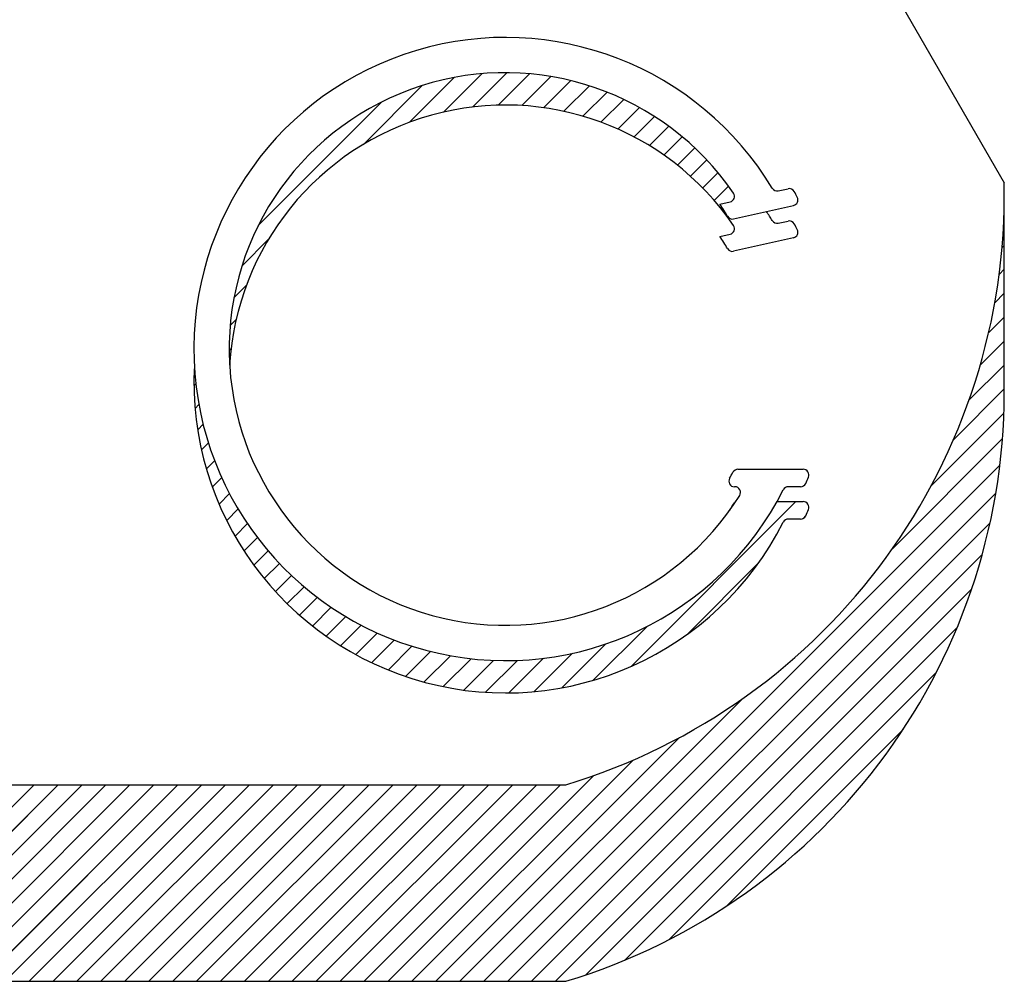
# Model space of a CAD drawing. Header units: inches. Extents: x 3 to 289, y 4 to 291.
# Tile 130 of 256: x 107.972 to 108.288, y 93.931 to 94.239. Entities that reach past the tile are written whole.
import ezdxf

# ---------------------------------------------------------------- set-up
doc = ezdxf.new("R2010")
doc.units = ezdxf.units.IN
doc.header["$LTSCALE"] = 0.5
doc.header["$MEASUREMENT"] = 0
doc.layers.add('PLOTVIEW1', color=7, linetype='Continuous')

msp = doc.modelspace()

# ---------------------------------------------------------------- linework, layer by layer
at = {"layer": 'PLOTVIEW1', "color": 56, "linetype": 'Continuous'}
for p, q in [((108.1266146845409, 94.46735173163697, 0.01968503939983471), (108.2883990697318, 94.18668907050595, 0.0196850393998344)), ((108.2159200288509, 94.18415452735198, 0.01968503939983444), (108.2190341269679, 94.18486015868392, 0.01968503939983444)), ((108.2883990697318, 94.12362699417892, 0.01968503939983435), (108.2883990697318, 94.18668907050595, 0.0196850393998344)), ((108.1971476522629, 94.17990084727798, 0.01968503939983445), (108.2004367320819, 94.18064612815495, 0.01968503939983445)), ((108.2015866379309, 94.17515416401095, 0.01968503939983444), (108.2208039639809, 94.17950866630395, 0.01968503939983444)), ((108.2159200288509, 94.17377927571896, 0.01968503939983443), (108.2190341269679, 94.17448490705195, 0.01968503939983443)), ((108.1971476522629, 94.16952559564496, 0.01968503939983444), (108.2004367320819, 94.17027087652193, 0.01968503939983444)), ((108.2208039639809, 94.16913341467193, 0.01968503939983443), (108.2015866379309, 94.1647789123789, 0.01968503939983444)), ((108.2029545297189, 94.09483630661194, 0.01968503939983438), (108.2239134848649, 94.09483630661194, 0.01968503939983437)), ((108.2019903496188, 94.08922600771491, 0.01968503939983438), (108.2018419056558, 94.08922600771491, 0.01968503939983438)), ((108.2230474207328, 94.08922600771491, 0.01968503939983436), (108.2191166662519, 94.08922600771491, 0.01968503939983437)), ((108.2154874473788, 94.08446105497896, 0.01968503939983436), (108.2239134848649, 94.08446105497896, 0.01968503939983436)), ((108.2230474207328, 94.07885075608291, 0.01968503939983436), (108.2191166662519, 94.07885075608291, 0.01968503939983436)), ((107.7889063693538, 93.99363104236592, 0.01968503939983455), (108.1476958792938, 93.99363104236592, 0.01968503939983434)), ((107.7889063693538, 93.9305689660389, 0.0196850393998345), (108.1476958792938, 93.9305689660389, 0.01968503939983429))]:
    msp.add_line(p, q, dxfattribs=at)
at = {"layer": 'PLOTVIEW1', "color": 156, "linetype": 'Continuous'}
for p, q in [((108.0975295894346, 94.20615784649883, 0.01968503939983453), (108.1118935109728, 94.22052176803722, 0.01968503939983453)), ((108.0975295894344, 94.20615784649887, 0.01968503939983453), (108.1118935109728, 94.22052176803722, 0.01968503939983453)), ((108.0975295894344, 94.20615784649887, 0.01968503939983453), (108.1118935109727, 94.22052176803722, 0.01968503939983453)), ((108.0975295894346, 94.20615784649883, 0.01968503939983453), (108.1118935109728, 94.22052176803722, 0.01968503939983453)), ((108.1084825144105, 94.20943255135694, 0.01968503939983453), (108.1207891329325, 94.22173916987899, 0.01968503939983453)), ((108.1084825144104, 94.20943255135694, 0.01968503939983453), (108.1207891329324, 94.22173916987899, 0.01968503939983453)), ((108.1084825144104, 94.20943255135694, 0.01968503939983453), (108.1207891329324, 94.22173916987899, 0.01968503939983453)), ((108.1084825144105, 94.20943255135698, 0.01968503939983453), (108.1207891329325, 94.22173916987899, 0.01968503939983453)), ((108.1177832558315, 94.21105507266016, 0.01968503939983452), (108.128788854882, 94.22206067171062, 0.01968503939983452)), ((108.1177832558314, 94.21105507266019, 0.01968503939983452), (108.1287888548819, 94.22206067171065, 0.01968503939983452)), ((108.1177832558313, 94.21105507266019, 0.01968503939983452), (108.1287888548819, 94.22206067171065, 0.01968503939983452)), ((108.1177832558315, 94.21105507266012, 0.01968503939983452), (108.128788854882, 94.22206067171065, 0.01968503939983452)), ((108.1260635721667, 94.21165716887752, 0.01968503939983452), (108.1361260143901, 94.22171961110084, 0.01968503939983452)), ((108.1260635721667, 94.21165716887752, 0.01968503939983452), (108.13612601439, 94.22171961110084, 0.01968503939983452)), ((108.1260635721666, 94.21165716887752, 0.01968503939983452), (108.1361260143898, 94.22171961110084, 0.01968503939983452)), ((108.1260635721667, 94.21165716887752, 0.01968503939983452), (108.1361260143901, 94.22171961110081, 0.01968503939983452)), ((108.133614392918, 94.2115297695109, 0.01968503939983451), (108.1429370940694, 94.22085247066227, 0.01968503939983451)), ((108.1336143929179, 94.2115297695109, 0.01968503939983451), (108.1429370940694, 94.22085247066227, 0.01968503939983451)), ((108.1336143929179, 94.2115297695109, 0.01968503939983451), (108.1429370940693, 94.22085247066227, 0.01968503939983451)), ((108.133614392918, 94.2115297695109, 0.01968503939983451), (108.1429370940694, 94.22085247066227, 0.01968503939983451)), ((108.1405983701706, 94.21083552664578, 0.01968503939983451), (108.1493097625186, 94.21954691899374, 0.01968503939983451)), ((108.1405983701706, 94.21083552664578, 0.01968503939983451), (108.1493097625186, 94.21954691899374, 0.01968503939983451)), ((108.1405983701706, 94.21083552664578, 0.01968503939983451), (108.1493097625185, 94.21954691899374, 0.01968503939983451)), ((108.1405983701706, 94.21083552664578, 0.01968503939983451), (108.1493097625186, 94.21954691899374, 0.01968503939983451)), ((108.0827615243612, 94.19906800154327, 0.01968503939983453), (108.1016356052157, 94.21794208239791, 0.01968503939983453)), ((108.082761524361, 94.19906800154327, 0.01968503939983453), (108.1016356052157, 94.21794208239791, 0.01968503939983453)), ((108.082761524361, 94.19906800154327, 0.01968503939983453), (108.1016356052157, 94.21794208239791, 0.01968503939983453)), ((108.0827615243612, 94.19906800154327, 0.01968503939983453), (108.1016356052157, 94.21794208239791, 0.01968503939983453)), ((108.1471170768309, 94.20967601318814, 0.0196850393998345), (108.155303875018, 94.21786281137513, 0.01968503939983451)), ((108.1471170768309, 94.20967601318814, 0.0196850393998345), (108.1553038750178, 94.21786281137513, 0.01968503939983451)), ((108.1471170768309, 94.20967601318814, 0.0196850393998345), (108.1553038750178, 94.21786281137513, 0.01968503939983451)), ((108.1471170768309, 94.20967601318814, 0.0196850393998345), (108.155303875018, 94.21786281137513, 0.01968503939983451)), ((108.0490446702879, 94.17302936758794, 0.01968503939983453), (108.0887348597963, 94.21271955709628, 0.01968503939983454)), ((108.0490446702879, 94.17302936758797, 0.01968503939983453), (108.0887348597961, 94.21271955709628, 0.01968503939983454)), ((108.0490446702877, 94.17302936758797, 0.01968503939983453), (108.0887348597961, 94.21271955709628, 0.01968503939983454)), ((108.0490446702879, 94.17302936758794, 0.01968503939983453), (108.0887348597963, 94.21271955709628, 0.01968503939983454)), ((108.153238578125, 94.20811929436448, 0.0196850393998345), (108.1609619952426, 94.21584271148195, 0.0196850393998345)), ((108.153238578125, 94.20811929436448, 0.0196850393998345), (108.1609619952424, 94.21584271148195, 0.0196850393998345)), ((108.153238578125, 94.20811929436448, 0.0196850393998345), (108.1609619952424, 94.21584271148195, 0.0196850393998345)), ((108.153238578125, 94.20811929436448, 0.0196850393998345), (108.1609619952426, 94.21584271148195, 0.0196850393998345)), ((108.1590106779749, 94.20621317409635, 0.01968503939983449), (108.16631518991, 94.21351768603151, 0.01968503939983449)), ((108.1590106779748, 94.20621317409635, 0.01968503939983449), (108.1663151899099, 94.21351768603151, 0.01968503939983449)), ((108.1590106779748, 94.20621317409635, 0.01968503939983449), (108.1663151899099, 94.21351768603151, 0.01968503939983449)), ((108.1590106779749, 94.20621317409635, 0.01968503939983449), (108.16631518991, 94.21351768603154, 0.01968503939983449)), ((108.164468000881, 94.20399227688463, 0.01968503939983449), (108.1713864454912, 94.21091072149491, 0.01968503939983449)), ((108.164468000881, 94.20399227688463, 0.01968503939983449), (108.1713864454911, 94.21091072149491, 0.01968503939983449)), ((108.1644680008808, 94.20399227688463, 0.01968503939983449), (108.171386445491, 94.21091072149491, 0.01968503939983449)), ((108.164468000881, 94.20399227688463, 0.01968503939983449), (108.1713864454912, 94.21091072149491, 0.01968503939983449)), ((108.1696360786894, 94.20148213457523, 0.01968503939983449), (108.1761927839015, 94.20803883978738, 0.01968503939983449)), ((108.1696360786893, 94.20148213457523, 0.01968503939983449), (108.1761927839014, 94.20803883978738, 0.01968503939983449)), ((108.1696360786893, 94.20148213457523, 0.01968503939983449), (108.1761927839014, 94.20803883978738, 0.01968503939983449)), ((108.1696360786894, 94.20148213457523, 0.01968503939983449), (108.1761927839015, 94.20803883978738, 0.01968503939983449)), ((108.1745338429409, 94.1987016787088, 0.01968503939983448), (108.1807466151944, 94.20491445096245, 0.01968503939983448)), ((108.1745338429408, 94.1987016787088, 0.01968503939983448), (108.1807466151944, 94.20491445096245, 0.01968503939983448)), ((108.1745338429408, 94.1987016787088, 0.01968503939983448), (108.1807466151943, 94.20491445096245, 0.01968503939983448)), ((108.1745338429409, 94.19870167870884, 0.01968503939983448), (108.1807466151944, 94.20491445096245, 0.01968503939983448)), ((108.1791752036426, 94.19566481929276, 0.01968503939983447), (108.1850566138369, 94.20154622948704, 0.01968503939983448)), ((108.1791752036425, 94.19566481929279, 0.01968503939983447), (108.1850566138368, 94.20154622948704, 0.01968503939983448)), ((108.1791752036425, 94.19566481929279, 0.01968503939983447), (108.1850566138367, 94.20154622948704, 0.01968503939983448)), ((108.1791752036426, 94.19566481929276, 0.01968503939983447), (108.1850566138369, 94.20154622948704, 0.01968503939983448)), ((108.183570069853, 94.19238146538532, 0.01968503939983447), (108.1891282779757, 94.1979396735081, 0.01968503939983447)), ((108.183570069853, 94.19238146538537, 0.01968503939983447), (108.1891282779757, 94.19793967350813, 0.01968503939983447)), ((108.1835700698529, 94.19238146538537, 0.01968503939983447), (108.1891282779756, 94.19793967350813, 0.01968503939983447)), ((108.183570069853, 94.19238146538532, 0.01968503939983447), (108.1891282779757, 94.1979396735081, 0.01968503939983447)), ((108.1877250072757, 94.18885818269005, 0.01968503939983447), (108.1929642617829, 94.19409743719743, 0.01968503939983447)), ((108.1877250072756, 94.18885818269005, 0.01968503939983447), (108.1929642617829, 94.19409743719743, 0.01968503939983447)), ((108.1877250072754, 94.18885818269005, 0.01968503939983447), (108.1929642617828, 94.19409743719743, 0.01968503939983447)), ((108.1877250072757, 94.18885818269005, 0.01968503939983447), (108.1929642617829, 94.19409743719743, 0.01968503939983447)), ((108.1916436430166, 94.18509859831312, 0.01968503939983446), (108.1965645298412, 94.19001948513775, 0.01968503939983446)), ((108.1916436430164, 94.18509859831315, 0.01968503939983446), (108.1965645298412, 94.19001948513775, 0.01968503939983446)), ((108.1916436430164, 94.18509859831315, 0.01968503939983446), (108.1965645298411, 94.19001948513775, 0.01968503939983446)), ((108.1916436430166, 94.18509859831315, 0.01968503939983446), (108.1965645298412, 94.19001948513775, 0.01968503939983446)), ((108.1953268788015, 94.18110361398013, 0.01968503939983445), (108.1999263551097, 94.1857030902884, 0.01968503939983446)), ((108.1953268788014, 94.18110361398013, 0.01968503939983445), (108.1999263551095, 94.1857030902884, 0.01968503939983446)), ((108.1953268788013, 94.18110361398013, 0.01968503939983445), (108.1999263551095, 94.1857030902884, 0.01968503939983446)), ((108.1953268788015, 94.18110361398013, 0.01968503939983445), (108.1999263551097, 94.1857030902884, 0.01968503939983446)), ((108.2882346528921, 94.17419452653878, 0.01968503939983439), (108.2883990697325, 94.17435894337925, 0.01968503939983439)), ((108.288234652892, 94.17419452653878, 0.01968503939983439), (108.2883990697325, 94.17435894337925, 0.01968503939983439)), ((108.288234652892, 94.17419452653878, 0.01968503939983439), (108.2883990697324, 94.17435894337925, 0.01968503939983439)), ((108.2882346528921, 94.17419452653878, 0.01968503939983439), (108.2883990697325, 94.17435894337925, 0.01968503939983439)), ((108.0438221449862, 94.16012862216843, 0.01968503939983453), (108.0523209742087, 94.16862745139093, 0.01968503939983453)), ((108.0438221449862, 94.16012862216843, 0.01968503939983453), (108.0523209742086, 94.16862745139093, 0.01968503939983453)), ((108.0438221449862, 94.16012862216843, 0.01968503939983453), (108.0523209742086, 94.16862745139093, 0.01968503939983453)), ((108.0438221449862, 94.16012862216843, 0.01968503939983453), (108.0523209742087, 94.16862745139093, 0.01968503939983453)), ((108.2876951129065, 94.16597676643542, 0.01968503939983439), (108.2883990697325, 94.16668072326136, 0.01968503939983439)), ((108.2876951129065, 94.16597676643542, 0.01968503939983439), (108.2883990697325, 94.16668072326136, 0.01968503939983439)), ((108.2876951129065, 94.16597676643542, 0.01968503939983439), (108.2883990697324, 94.16668072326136, 0.01968503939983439)), ((108.2876951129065, 94.16597676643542, 0.01968503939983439), (108.2883990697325, 94.16668072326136, 0.01968503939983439)), ((108.2867586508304, 94.15736208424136, 0.01968503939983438), (108.2883990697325, 94.15900250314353, 0.01968503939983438)), ((108.2867586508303, 94.15736208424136, 0.01968503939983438), (108.2883990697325, 94.15900250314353, 0.01968503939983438)), ((108.2867586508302, 94.15736208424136, 0.01968503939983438), (108.2883990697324, 94.15900250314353, 0.01968503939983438)), ((108.2867586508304, 94.1573620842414, 0.01968503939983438), (108.2883990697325, 94.15900250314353, 0.01968503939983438)), ((108.041242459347, 94.14987071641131, 0.01968503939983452), (108.0452311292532, 94.15385938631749, 0.01968503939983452)), ((108.041242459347, 94.14987071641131, 0.01968503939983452), (108.0452311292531, 94.15385938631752, 0.01968503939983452)), ((108.0412424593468, 94.14987071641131, 0.01968503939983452), (108.0452311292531, 94.15385938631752, 0.01968503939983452)), ((108.041242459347, 94.14987071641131, 0.01968503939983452), (108.0452311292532, 94.15385938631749, 0.01968503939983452)), ((108.2853542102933, 94.14827942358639, 0.01968503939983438), (108.2883990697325, 94.15132428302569, 0.01968503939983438)), ((108.2853542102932, 94.14827942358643, 0.01968503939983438), (108.2883990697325, 94.15132428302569, 0.01968503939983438)), ((108.2853542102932, 94.14827942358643, 0.01968503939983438), (108.2883990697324, 94.15132428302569, 0.01968503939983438)), ((108.2853542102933, 94.14827942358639, 0.01968503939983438), (108.2883990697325, 94.15132428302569, 0.01968503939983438)), ((108.283382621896, 94.13862961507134, 0.01968503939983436), (108.2883990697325, 94.14364606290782, 0.01968503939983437)), ((108.283382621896, 94.13862961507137, 0.01968503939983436), (108.2883990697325, 94.14364606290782, 0.01968503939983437)), ((108.283382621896, 94.13862961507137, 0.01968503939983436), (108.2883990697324, 94.14364606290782, 0.01968503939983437)), ((108.283382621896, 94.13862961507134, 0.01968503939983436), (108.2883990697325, 94.14364606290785, 0.01968503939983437)), ((108.0400250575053, 94.14097509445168, 0.01968503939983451), (108.0419564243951, 94.14290646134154, 0.01968503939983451)), ((108.0400250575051, 94.14097509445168, 0.01968503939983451), (108.041956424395, 94.14290646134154, 0.01968503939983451)), ((108.0400250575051, 94.14097509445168, 0.01968503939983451), (108.0419564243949, 94.14290646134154, 0.01968503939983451)), ((108.0400250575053, 94.14097509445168, 0.01968503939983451), (108.0419564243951, 94.14290646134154, 0.01968503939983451)), ((108.2806979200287, 94.1282666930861, 0.01968503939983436), (108.2883990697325, 94.13596784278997, 0.01968503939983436)), ((108.2806979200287, 94.1282666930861, 0.01968503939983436), (108.2883990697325, 94.13596784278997, 0.01968503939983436)), ((108.2806979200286, 94.1282666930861, 0.01968503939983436), (108.2883990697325, 94.13596784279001, 0.01968503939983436)), ((108.2806979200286, 94.1282666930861, 0.01968503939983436), (108.2883990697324, 94.13596784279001, 0.01968503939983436)), ((108.0397035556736, 94.13297537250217, 0.01968503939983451), (108.0403339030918, 94.13360571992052, 0.01968503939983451)), ((108.0397035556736, 94.13297537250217, 0.01968503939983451), (108.0403339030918, 94.1336057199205, 0.01968503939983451)), ((108.0397035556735, 94.13297537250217, 0.01968503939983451), (108.0403339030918, 94.13360571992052, 0.01968503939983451)), ((108.0397035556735, 94.13297537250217, 0.01968503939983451), (108.0403339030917, 94.13360571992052, 0.01968503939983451)), ((108.2770686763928, 94.11695922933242, 0.01968503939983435), (108.2883990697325, 94.12828962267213, 0.01968503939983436)), ((108.2770686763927, 94.11695922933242, 0.01968503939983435), (108.2883990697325, 94.12828962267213, 0.01968503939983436)), ((108.2770686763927, 94.11695922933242, 0.01968503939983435), (108.2883990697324, 94.12828962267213, 0.01968503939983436)), ((108.2770686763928, 94.11695922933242, 0.01968503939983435), (108.2883990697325, 94.1282896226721, 0.01968503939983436)), ((108.02840076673, 94.12167258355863, 0.01968503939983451), (108.0290134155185, 94.12228523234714, 0.01968503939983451)), ((108.0284007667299, 94.12167258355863, 0.01968503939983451), (108.0290134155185, 94.12228523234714, 0.01968503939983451)), ((108.0284007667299, 94.12167258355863, 0.01968503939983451), (108.0290134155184, 94.12228523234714, 0.01968503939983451)), ((108.02840076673, 94.12167258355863, 0.01968503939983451), (108.0290134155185, 94.12228523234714, 0.01968503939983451)), ((108.2720845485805, 94.1042968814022, 0.01968503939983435), (108.2884315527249, 94.12064388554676, 0.01968503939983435)), ((108.2720845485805, 94.1042968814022, 0.01968503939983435), (108.2884315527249, 94.12064388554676, 0.01968503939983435)), ((108.2720845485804, 94.1042968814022, 0.01968503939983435), (108.2884315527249, 94.12064388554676, 0.01968503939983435)), ((108.2720845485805, 94.1042968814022, 0.01968503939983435), (108.2884315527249, 94.12064388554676, 0.01968503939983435)), ((108.0287690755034, 94.11436267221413, 0.0196850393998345), (108.0299946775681, 94.11558827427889, 0.0196850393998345)), ((108.0287690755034, 94.11436267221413, 0.0196850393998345), (108.029994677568, 94.11558827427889, 0.0196850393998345)), ((108.0287690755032, 94.11436267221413, 0.0196850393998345), (108.029994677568, 94.11558827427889, 0.0196850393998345)), ((108.0287690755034, 94.11436267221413, 0.0196850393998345), (108.0299946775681, 94.11558827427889, 0.0196850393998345)), ((108.2648654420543, 94.08939955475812, 0.01968503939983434), (108.2883036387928, 94.11283775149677, 0.01968503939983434)), ((108.2648654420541, 94.08939955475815, 0.01968503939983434), (108.2883036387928, 94.1128377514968, 0.01968503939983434)), ((108.264865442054, 94.08939955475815, 0.01968503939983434), (108.2883036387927, 94.1128377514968, 0.01968503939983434)), ((108.2648654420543, 94.08939955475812, 0.01968503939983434), (108.2883036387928, 94.11283775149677, 0.01968503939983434)), ((108.0296043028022, 94.10751967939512, 0.01968503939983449), (108.0313529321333, 94.10926830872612, 0.01968503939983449)), ((108.0296043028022, 94.10751967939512, 0.01968503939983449), (108.0313529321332, 94.10926830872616, 0.01968503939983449)), ((108.0296043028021, 94.10751967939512, 0.01968503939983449), (108.0313529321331, 94.10926830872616, 0.01968503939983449)), ((108.0296043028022, 94.10751967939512, 0.01968503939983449), (108.0313529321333, 94.10926830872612, 0.01968503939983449)), ((108.0308359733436, 94.10107312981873, 0.01968503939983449), (108.0330434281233, 94.10328058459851, 0.01968503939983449)), ((108.0308359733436, 94.10107312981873, 0.01968503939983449), (108.0330434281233, 94.10328058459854, 0.01968503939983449)), ((108.0308359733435, 94.10107312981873, 0.01968503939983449), (108.0330434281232, 94.10328058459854, 0.01968503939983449)), ((108.0308359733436, 94.10107312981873, 0.01968503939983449), (108.0330434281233, 94.10328058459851, 0.01968503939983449)), ((108.2525112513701, 94.06936714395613, 0.01968503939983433), (108.2878413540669, 94.1046972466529, 0.01968503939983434)), ((108.25251125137, 94.06936714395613, 0.01968503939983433), (108.2878413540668, 94.1046972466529, 0.01968503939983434)), ((108.2525112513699, 94.06936714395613, 0.01968503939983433), (108.2878413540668, 94.1046972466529, 0.01968503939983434)), ((108.2525112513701, 94.06936714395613, 0.01968503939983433), (108.2878413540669, 94.1046972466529, 0.01968503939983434)), ((108.0324140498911, 94.09497298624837, 0.01968503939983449), (108.0350329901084, 94.09759192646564, 0.01968503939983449)), ((108.0324140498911, 94.09497298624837, 0.01968503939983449), (108.0350329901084, 94.09759192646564, 0.01968503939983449)), ((108.0324140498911, 94.09497298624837, 0.01968503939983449), (108.0350329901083, 94.09759192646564, 0.01968503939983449)), ((108.0324140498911, 94.09497298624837, 0.01968503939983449), (108.0350329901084, 94.09759192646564, 0.01968503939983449)), ((108.1213912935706, 93.93056896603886, 0.01968503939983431), (108.2869947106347, 94.09617238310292, 0.01968503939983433)), ((108.1213912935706, 93.9305689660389, 0.01968503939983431), (108.2869947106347, 94.09617238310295, 0.01968503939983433)), ((108.1213912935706, 93.9305689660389, 0.01968503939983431), (108.2869947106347, 94.09617238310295, 0.01968503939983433)), ((108.1213912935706, 93.93056896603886, 0.01968503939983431), (108.2869947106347, 94.09617238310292, 0.01968503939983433)), ((108.0343017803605, 94.08918249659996, 0.01968503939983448), (108.0372965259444, 94.09217724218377, 0.01968503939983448)), ((108.0343017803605, 94.08918249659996, 0.01968503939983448), (108.0372965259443, 94.09217724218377, 0.01968503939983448)), ((108.0343017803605, 94.08918249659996, 0.01968503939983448), (108.0372965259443, 94.09217724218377, 0.01968503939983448)), ((108.0343017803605, 94.08918249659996, 0.01968503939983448), (108.0372965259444, 94.09217724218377, 0.01968503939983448)), ((108.0364715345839, 94.08367403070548, 0.01968503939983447), (108.0398148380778, 94.08701733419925, 0.01968503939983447)), ((108.0364715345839, 94.08367403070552, 0.01968503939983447), (108.0398148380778, 94.08701733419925, 0.01968503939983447)), ((108.0364715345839, 94.08367403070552, 0.01968503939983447), (108.0398148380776, 94.08701733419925, 0.01968503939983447)), ((108.0364715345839, 94.08367403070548, 0.01968503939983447), (108.0398148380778, 94.08701733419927, 0.01968503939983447)), ((108.1290695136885, 93.93056896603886, 0.0196850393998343), (108.2856971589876, 94.08719661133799, 0.01968503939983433)), ((108.1290695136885, 93.9305689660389, 0.0196850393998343), (108.2856971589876, 94.08719661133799, 0.01968503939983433)), ((108.1290695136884, 93.9305689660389, 0.0196850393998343), (108.2856971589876, 94.08719661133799, 0.01968503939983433)), ((108.1290695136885, 93.93056896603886, 0.0196850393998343), (108.2856971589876, 94.08719661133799, 0.01968503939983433)), ((108.1686531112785, 94.03157832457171, 0.01968503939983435), (108.2215358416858, 94.08446105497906, 0.01968503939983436)), ((108.1686531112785, 94.03157832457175, 0.01968503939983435), (108.2215358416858, 94.08446105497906, 0.01968503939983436)), ((108.1686531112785, 94.03157832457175, 0.01968503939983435), (108.2215358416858, 94.08446105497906, 0.01968503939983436)), ((108.1686531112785, 94.03157832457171, 0.01968503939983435), (108.2215358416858, 94.08446105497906, 0.01968503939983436)), ((108.0389022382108, 94.07842651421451, 0.01968503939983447), (108.0425731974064, 94.08209747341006, 0.01968503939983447)), ((108.0389022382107, 94.07842651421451, 0.01968503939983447), (108.0425731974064, 94.08209747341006, 0.01968503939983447)), ((108.0389022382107, 94.07842651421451, 0.01968503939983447), (108.0425731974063, 94.08209747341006, 0.01968503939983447)), ((108.0389022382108, 94.07842651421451, 0.01968503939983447), (108.0425731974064, 94.0820974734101, 0.01968503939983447)), ((108.0415777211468, 94.07342377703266, 0.01968503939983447), (108.0455603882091, 94.07740644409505, 0.01968503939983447)), ((108.0415777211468, 94.07342377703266, 0.01968503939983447), (108.0455603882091, 94.07740644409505, 0.01968503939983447)), ((108.0415777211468, 94.07342377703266, 0.01968503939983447), (108.0455603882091, 94.07740644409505, 0.01968503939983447)), ((108.0415777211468, 94.07342377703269, 0.01968503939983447), (108.0455603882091, 94.07740644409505, 0.01968503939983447)), ((108.1367477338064, 93.93056896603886, 0.0196850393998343), (108.2838566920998, 94.07767792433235, 0.01968503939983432)), ((108.1367477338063, 93.9305689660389, 0.0196850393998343), (108.2838566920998, 94.07767792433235, 0.01968503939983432)), ((108.1367477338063, 93.9305689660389, 0.0196850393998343), (108.2838566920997, 94.07767792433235, 0.01968503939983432)), ((108.1367477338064, 93.93056896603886, 0.0196850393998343), (108.2838566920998, 94.07767792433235, 0.01968503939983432)), ((108.2237426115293, 94.07898960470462, 0.01968503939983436), (108.2247195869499, 94.07996658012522, 0.01968503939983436)), ((108.2237426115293, 94.07898960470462, 0.01968503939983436), (108.2247195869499, 94.07996658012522, 0.01968503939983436)), ((108.2237426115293, 94.07898960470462, 0.01968503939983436), (108.2247195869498, 94.07996658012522, 0.01968503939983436)), ((108.2237426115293, 94.07898960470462, 0.01968503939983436), (108.2247195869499, 94.07996658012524, 0.01968503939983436)), ((108.0444856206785, 94.06865345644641, 0.01968503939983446), (108.0487680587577, 94.0729358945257, 0.01968503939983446)), ((108.0444856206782, 94.06865345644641, 0.01968503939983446), (108.0487680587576, 94.07293589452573, 0.01968503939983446)), ((108.0444856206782, 94.06865345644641, 0.01968503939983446), (108.0487680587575, 94.07293589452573, 0.01968503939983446)), ((108.0444856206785, 94.06865345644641, 0.01968503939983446), (108.0487680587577, 94.0729358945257, 0.01968503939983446)), ((108.0476166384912, 94.06410625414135, 0.01968503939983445), (108.0521902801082, 94.06867989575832, 0.01968503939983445)), ((108.0476166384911, 94.06410625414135, 0.01968503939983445), (108.0521902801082, 94.06867989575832, 0.01968503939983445)), ((108.0476166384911, 94.06410625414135, 0.01968503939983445), (108.0521902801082, 94.06867989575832, 0.01968503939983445)), ((108.0476166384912, 94.0641062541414, 0.01968503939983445), (108.0521902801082, 94.06867989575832, 0.01968503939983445)), ((108.1444259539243, 93.93056896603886, 0.01968503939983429), (108.2813396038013, 94.06748261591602, 0.01968503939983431)), ((108.1444259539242, 93.9305689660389, 0.01968503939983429), (108.2813396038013, 94.06748261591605, 0.01968503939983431)), ((108.1444259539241, 93.9305689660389, 0.01968503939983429), (108.2813396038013, 94.06748261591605, 0.01968503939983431)), ((108.1444259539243, 93.93056896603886, 0.01968503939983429), (108.2813396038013, 94.06748261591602, 0.01968503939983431)), ((108.0509640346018, 94.05977543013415, 0.01968503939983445), (108.0558232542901, 94.06463464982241, 0.01968503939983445)), ((108.0509640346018, 94.05977543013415, 0.01968503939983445), (108.05582325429, 94.06463464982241, 0.01968503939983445)), ((108.0509640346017, 94.05977543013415, 0.01968503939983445), (108.05582325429, 94.06463464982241, 0.01968503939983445)), ((108.0509640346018, 94.05977543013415, 0.01968503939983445), (108.0558232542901, 94.06463464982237, 0.01968503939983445)), ((108.1865106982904, 94.04175769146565, 0.01968503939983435), (108.2096312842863, 94.06487827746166, 0.01968503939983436)), ((108.1865106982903, 94.04175769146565, 0.01968503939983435), (108.2096312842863, 94.06487827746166, 0.01968503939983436)), ((108.1865106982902, 94.04175769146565, 0.01968503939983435), (108.2096312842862, 94.06487827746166, 0.01968503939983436)), ((108.1865106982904, 94.04175769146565, 0.01968503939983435), (108.2096312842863, 94.06487827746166, 0.01968503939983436)), ((108.0545232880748, 94.05565646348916, 0.01968503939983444), (108.0596651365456, 94.06079831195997, 0.01968503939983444)), ((108.0545232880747, 94.05565646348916, 0.01968503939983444), (108.0596651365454, 94.06079831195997, 0.01968503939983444)), ((108.0545232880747, 94.05565646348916, 0.01968503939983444), (108.0596651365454, 94.06079831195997, 0.01968503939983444)), ((108.0545232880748, 94.05565646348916, 0.01968503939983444), (108.0596651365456, 94.06079831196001, 0.01968503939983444)), ((108.0582918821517, 94.05174683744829, 0.01968503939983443), (108.06371595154, 94.05717090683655, 0.01968503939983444)), ((108.0582918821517, 94.05174683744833, 0.01968503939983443), (108.0637159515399, 94.05717090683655, 0.01968503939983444)), ((108.0582918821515, 94.05174683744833, 0.01968503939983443), (108.0637159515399, 94.05717090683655, 0.01968503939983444)), ((108.0582918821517, 94.05174683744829, 0.01968503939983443), (108.06371595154, 94.05717090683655, 0.01968503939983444)), ((108.1541815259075, 93.93264631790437, 0.01968503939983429), (108.277937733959, 94.05640252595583, 0.01968503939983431)), ((108.1541815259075, 93.93264631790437, 0.01968503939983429), (108.2779377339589, 94.05640252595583, 0.01968503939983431)), ((108.1541815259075, 93.93264631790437, 0.01968503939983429), (108.2779377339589, 94.05640252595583, 0.01968503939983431)), ((108.1541815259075, 93.93264631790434, 0.01968503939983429), (108.277937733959, 94.05640252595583, 0.01968503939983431)), ((108.0622691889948, 94.04804592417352, 0.01968503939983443), (108.0679775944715, 94.0537543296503, 0.01968503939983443)), ((108.0622691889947, 94.04804592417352, 0.01968503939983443), (108.0679775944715, 94.0537543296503, 0.01968503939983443)), ((108.0622691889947, 94.04804592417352, 0.01968503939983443), (108.0679775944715, 94.0537543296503, 0.01968503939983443)), ((108.0622691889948, 94.04804592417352, 0.01968503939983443), (108.0679775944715, 94.0537543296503, 0.01968503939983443)), ((108.0664564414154, 94.04455495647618, 0.01968503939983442), (108.0724539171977, 94.0505524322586, 0.01968503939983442)), ((108.0664564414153, 94.04455495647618, 0.01968503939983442), (108.0724539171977, 94.05055243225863, 0.01968503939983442)), ((108.0664564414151, 94.04455495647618, 0.01968503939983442), (108.0724539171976, 94.05055243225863, 0.01968503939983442)), ((108.0664564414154, 94.04455495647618, 0.01968503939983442), (108.0724539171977, 94.05055243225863, 0.01968503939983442)), ((108.0708567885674, 94.04127708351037, 0.01968503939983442), (108.0771509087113, 94.04757120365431, 0.01968503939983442)), ((108.0708567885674, 94.04127708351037, 0.01968503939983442), (108.0771509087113, 94.04757120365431, 0.01968503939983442)), ((108.0708567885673, 94.04127708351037, 0.01968503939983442), (108.0771509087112, 94.04757120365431, 0.01968503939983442)), ((108.0708567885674, 94.04127708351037, 0.01968503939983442), (108.0771509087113, 94.04757120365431, 0.01968503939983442)), ((108.0754754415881, 94.03821751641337, 0.01968503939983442), (108.0820769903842, 94.04481906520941, 0.01968503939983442)), ((108.0754754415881, 94.03821751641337, 0.01968503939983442), (108.0820769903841, 94.04481906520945, 0.01968503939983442)), ((108.0754754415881, 94.03821751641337, 0.01968503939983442), (108.0820769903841, 94.04481906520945, 0.01968503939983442)), ((108.0754754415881, 94.0382175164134, 0.01968503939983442), (108.0820769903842, 94.04481906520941, 0.01968503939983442)), ((108.0803199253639, 94.03538378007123, 0.01968503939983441), (108.0872434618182, 94.04230731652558, 0.01968503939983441)), ((108.0803199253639, 94.03538378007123, 0.01968503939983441), (108.0872434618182, 94.04230731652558, 0.01968503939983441)), ((108.0803199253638, 94.03538378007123, 0.01968503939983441), (108.0872434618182, 94.04230731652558, 0.01968503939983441)), ((108.0803199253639, 94.03538378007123, 0.01968503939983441), (108.0872434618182, 94.04230731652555, 0.01968503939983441)), ((108.1565485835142, 94.02715201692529, 0.01968503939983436), (108.1737915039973, 94.04439493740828, 0.01968503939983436)), ((108.1565485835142, 94.02715201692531, 0.01968503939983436), (108.1737915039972, 94.04439493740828, 0.01968503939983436)), ((108.1565485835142, 94.02715201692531, 0.01968503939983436), (108.1737915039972, 94.04439493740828, 0.01968503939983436)), ((108.1565485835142, 94.02715201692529, 0.01968503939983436), (108.1737915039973, 94.04439493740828, 0.01968503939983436)), ((108.1665051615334, 93.93729173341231, 0.01968503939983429), (108.2732923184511, 94.04407889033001, 0.0196850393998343)), ((108.1665051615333, 93.93729173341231, 0.01968503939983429), (108.273292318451, 94.04407889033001, 0.0196850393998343)), ((108.1665051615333, 93.93729173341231, 0.01968503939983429), (108.273292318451, 94.04407889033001, 0.0196850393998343)), ((108.1665051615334, 93.93729173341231, 0.01968503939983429), (108.2732923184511, 94.04407889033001, 0.0196850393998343)), ((108.0854004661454, 94.03278610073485, 0.0196850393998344), (108.0926651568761, 94.04005079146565, 0.0196850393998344)), ((108.0854004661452, 94.03278610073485, 0.0196850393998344), (108.0926651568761, 94.04005079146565, 0.0196850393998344)), ((108.0854004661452, 94.03278610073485, 0.0196850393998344), (108.0926651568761, 94.04005079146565, 0.0196850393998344)), ((108.0854004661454, 94.03278610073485, 0.0196850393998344), (108.0926651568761, 94.04005079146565, 0.0196850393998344)), ((108.0907305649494, 94.03043797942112, 0.0196850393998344), (108.098361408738, 94.03806882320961, 0.0196850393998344)), ((108.0907305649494, 94.03043797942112, 0.0196850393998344), (108.098361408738, 94.03806882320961, 0.0196850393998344)), ((108.0907305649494, 94.03043797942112, 0.0196850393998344), (108.0983614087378, 94.03806882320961, 0.0196850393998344)), ((108.0907305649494, 94.03043797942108, 0.0196850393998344), (108.098361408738, 94.03806882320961, 0.0196850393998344)), ((108.0963278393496, 94.02835703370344, 0.0196850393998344), (108.1043574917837, 94.03638668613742, 0.0196850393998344)), ((108.0963278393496, 94.02835703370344, 0.0196850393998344), (108.1043574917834, 94.03638668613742, 0.0196850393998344)), ((108.0963278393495, 94.02835703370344, 0.0196850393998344), (108.1043574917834, 94.03638668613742, 0.0196850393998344)), ((108.0963278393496, 94.02835703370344, 0.0196850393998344), (108.1043574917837, 94.03638668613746, 0.0196850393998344)), ((108.1375558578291, 94.02351573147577, 0.01968503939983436), (108.149845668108, 94.03580554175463, 0.01968503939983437)), ((108.137555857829, 94.02351573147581, 0.01968503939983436), (108.1498456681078, 94.03580554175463, 0.01968503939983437)), ((108.137555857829, 94.02351573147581, 0.01968503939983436), (108.1498456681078, 94.03580554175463, 0.01968503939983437)), ((108.1375558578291, 94.02351573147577, 0.01968503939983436), (108.149845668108, 94.03580554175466, 0.01968503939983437)), ((108.1464649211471, 94.02474657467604, 0.01968503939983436), (108.1604960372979, 94.03877769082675, 0.01968503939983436)), ((108.1464649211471, 94.02474657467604, 0.01968503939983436), (108.1604960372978, 94.03877769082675, 0.01968503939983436)), ((108.146464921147, 94.02474657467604, 0.01968503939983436), (108.1604960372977, 94.03877769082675, 0.01968503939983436)), ((108.1464649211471, 94.02474657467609, 0.01968503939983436), (108.1604960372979, 94.03877769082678, 0.01968503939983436)), ((108.1022152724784, 94.0265662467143, 0.01968503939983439), (108.1106868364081, 94.03503781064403, 0.01968503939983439)), ((108.1022152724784, 94.02656624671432, 0.01968503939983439), (108.110686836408, 94.03503781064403, 0.01968503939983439)), ((108.1022152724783, 94.02656624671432, 0.01968503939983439), (108.110686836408, 94.03503781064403, 0.01968503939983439)), ((108.1022152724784, 94.0265662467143, 0.01968503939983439), (108.1106868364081, 94.03503781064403, 0.01968503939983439)), ((108.1084231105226, 94.02509586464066, 0.01968503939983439), (108.1173945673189, 94.03406732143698, 0.01968503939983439)), ((108.1084231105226, 94.02509586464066, 0.01968503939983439), (108.1173945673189, 94.03406732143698, 0.01968503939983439)), ((108.1084231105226, 94.02509586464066, 0.01968503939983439), (108.1173945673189, 94.03406732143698, 0.01968503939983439)), ((108.1084231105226, 94.02509586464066, 0.01968503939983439), (108.1173945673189, 94.03406732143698, 0.01968503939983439)), ((108.1149918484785, 94.02398638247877, 0.01968503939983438), (108.1245434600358, 94.033537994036, 0.01968503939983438)), ((108.1149918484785, 94.02398638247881, 0.01968503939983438), (108.1245434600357, 94.033537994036, 0.01968503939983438)), ((108.1149918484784, 94.02398638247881, 0.01968503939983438), (108.1245434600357, 94.033537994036, 0.01968503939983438)), ((108.1149918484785, 94.02398638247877, 0.01968503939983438), (108.1245434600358, 94.033537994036, 0.01968503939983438)), ((108.1219771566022, 94.02329347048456, 0.01968503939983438), (108.1322246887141, 94.03354100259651, 0.01968503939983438)), ((108.121977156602, 94.02329347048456, 0.01968503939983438), (108.132224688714, 94.03354100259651, 0.01968503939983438)), ((108.121977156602, 94.02329347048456, 0.01968503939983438), (108.132224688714, 94.03354100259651, 0.01968503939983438)), ((108.1219771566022, 94.02329347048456, 0.01968503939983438), (108.1322246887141, 94.03354100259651, 0.01968503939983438)), ((108.1294585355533, 94.02309662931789, 0.01968503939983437), (108.1405791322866, 94.03421722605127, 0.01968503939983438)), ((108.1294585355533, 94.02309662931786, 0.01968503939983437), (108.1405791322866, 94.03421722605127, 0.01968503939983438)), ((108.1294585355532, 94.02309662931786, 0.01968503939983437), (108.1405791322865, 94.03421722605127, 0.01968503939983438)), ((108.1294585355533, 94.02309662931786, 0.01968503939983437), (108.1405791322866, 94.03421722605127, 0.01968503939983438)), ((108.1808033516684, 93.94391170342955, 0.01968503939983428), (108.2666723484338, 94.02978070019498, 0.01968503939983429)), ((108.1808033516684, 93.94391170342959, 0.01968503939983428), (108.2666723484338, 94.02978070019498, 0.01968503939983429)), ((108.1808033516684, 93.94391170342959, 0.01968503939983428), (108.2666723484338, 94.02978070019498, 0.01968503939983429)), ((108.1808033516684, 93.94391170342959, 0.01968503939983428), (108.2666723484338, 94.02978070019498, 0.01968503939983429)), ((108.1137130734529, 93.93056896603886, 0.01968503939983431), (108.2042789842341, 94.02113487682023, 0.01968503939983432)), ((108.1137130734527, 93.9305689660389, 0.01968503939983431), (108.2042789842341, 94.02113487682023, 0.01968503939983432)), ((108.1137130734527, 93.9305689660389, 0.01968503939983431), (108.204278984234, 94.02113487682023, 0.01968503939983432)), ((108.1137130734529, 93.93056896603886, 0.01968503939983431), (108.2042789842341, 94.0211348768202, 0.01968503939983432)), ((108.1991799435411, 93.95461007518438, 0.01968503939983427), (108.2559739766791, 94.01140410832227, 0.01968503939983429)), ((108.1991799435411, 93.95461007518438, 0.01968503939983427), (108.2559739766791, 94.01140410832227, 0.01968503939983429)), ((108.199179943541, 93.95461007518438, 0.01968503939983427), (108.2559739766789, 94.01140410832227, 0.01968503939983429)), ((108.1991799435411, 93.95461007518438, 0.01968503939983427), (108.2559739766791, 94.01140410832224, 0.01968503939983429)), ((108.1060348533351, 93.93056896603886, 0.01968503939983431), (108.1842465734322, 94.00878068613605, 0.01968503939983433)), ((108.106034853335, 93.9305689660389, 0.01968503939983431), (108.1842465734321, 94.00878068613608, 0.01968503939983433)), ((108.106034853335, 93.9305689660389, 0.01968503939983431), (108.1842465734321, 94.00878068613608, 0.01968503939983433)), ((108.1060348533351, 93.93056896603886, 0.01968503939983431), (108.1842465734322, 94.00878068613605, 0.01968503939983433)), ((108.0983566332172, 93.93056896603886, 0.01968503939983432), (108.169349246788, 94.00156157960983, 0.01968503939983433)), ((108.0983566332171, 93.9305689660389, 0.01968503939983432), (108.169349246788, 94.00156157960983, 0.01968503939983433)), ((108.0983566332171, 93.9305689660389, 0.01968503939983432), (108.1693492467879, 94.00156157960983, 0.01968503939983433)), ((108.0983566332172, 93.93056896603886, 0.01968503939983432), (108.169349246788, 94.00156157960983, 0.01968503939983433)), ((108.0906784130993, 93.93056896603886, 0.01968503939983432), (108.1566868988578, 93.99657745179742, 0.01968503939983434)), ((108.0906784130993, 93.9305689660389, 0.01968503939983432), (108.1566868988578, 93.99657745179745, 0.01968503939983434)), ((108.0906784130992, 93.9305689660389, 0.01968503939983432), (108.1566868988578, 93.99657745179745, 0.01968503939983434)), ((108.0906784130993, 93.93056896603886, 0.01968503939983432), (108.1566868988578, 93.99657745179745, 0.01968503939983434)), ((107.9140793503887, 93.93056896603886, 0.01968503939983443), (107.9771414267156, 93.99363104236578, 0.01968503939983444)), ((107.9140793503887, 93.9305689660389, 0.01968503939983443), (107.9771414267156, 93.99363104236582, 0.01968503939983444)), ((107.9140793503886, 93.9305689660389, 0.01968503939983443), (107.9771414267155, 93.99363104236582, 0.01968503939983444)), ((107.9140793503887, 93.93056896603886, 0.01968503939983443), (107.9771414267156, 93.99363104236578, 0.01968503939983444)), ((107.9217575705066, 93.93056896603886, 0.01968503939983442), (107.9848196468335, 93.99363104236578, 0.01968503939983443)), ((107.9217575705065, 93.9305689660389, 0.01968503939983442), (107.9848196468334, 93.99363104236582, 0.01968503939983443)), ((107.9217575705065, 93.9305689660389, 0.01968503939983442), (107.9848196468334, 93.99363104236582, 0.01968503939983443)), ((107.9217575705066, 93.93056896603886, 0.01968503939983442), (107.9848196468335, 93.99363104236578, 0.01968503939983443)), ((107.9294357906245, 93.93056896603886, 0.01968503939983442), (107.9924978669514, 93.99363104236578, 0.01968503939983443)), ((107.9294357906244, 93.9305689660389, 0.01968503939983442), (107.9924978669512, 93.99363104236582, 0.01968503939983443)), ((107.9294357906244, 93.9305689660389, 0.01968503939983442), (107.9924978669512, 93.99363104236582, 0.01968503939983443)), ((107.9294357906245, 93.93056896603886, 0.01968503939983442), (107.9924978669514, 93.99363104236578, 0.01968503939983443)), ((107.9371140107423, 93.93056896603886, 0.01968503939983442), (108.0001760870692, 93.99363104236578, 0.01968503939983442)), ((107.9371140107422, 93.9305689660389, 0.01968503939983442), (108.0001760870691, 93.99363104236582, 0.01968503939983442)), ((107.9371140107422, 93.9305689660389, 0.01968503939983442), (108.0001760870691, 93.99363104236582, 0.01968503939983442)), ((107.9371140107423, 93.93056896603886, 0.01968503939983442), (108.0001760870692, 93.99363104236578, 0.01968503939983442)), ((107.9447922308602, 93.93056896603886, 0.01968503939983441), (108.0078543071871, 93.99363104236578, 0.01968503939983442)), ((107.9447922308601, 93.9305689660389, 0.01968503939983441), (108.007854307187, 93.99363104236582, 0.01968503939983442)), ((107.9447922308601, 93.9305689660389, 0.01968503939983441), (108.007854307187, 93.99363104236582, 0.01968503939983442)), ((107.9447922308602, 93.93056896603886, 0.01968503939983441), (108.0078543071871, 93.99363104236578, 0.01968503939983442)), ((107.952470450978, 93.93056896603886, 0.0196850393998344), (108.0155325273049, 93.99363104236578, 0.01968503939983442)), ((107.952470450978, 93.9305689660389, 0.0196850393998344), (108.0155325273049, 93.99363104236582, 0.01968503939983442)), ((107.9524704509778, 93.9305689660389, 0.0196850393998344), (108.0155325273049, 93.99363104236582, 0.01968503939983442)), ((107.952470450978, 93.93056896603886, 0.0196850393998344), (108.0155325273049, 93.99363104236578, 0.01968503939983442)), ((107.9601486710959, 93.93056896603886, 0.0196850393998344), (108.0232107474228, 93.99363104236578, 0.01968503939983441)), ((107.9601486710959, 93.9305689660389, 0.0196850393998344), (108.0232107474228, 93.99363104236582, 0.01968503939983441)), ((107.9601486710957, 93.9305689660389, 0.0196850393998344), (108.0232107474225, 93.99363104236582, 0.01968503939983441)), ((107.9601486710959, 93.93056896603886, 0.0196850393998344), (108.0232107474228, 93.99363104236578, 0.01968503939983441)), ((107.9678268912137, 93.93056896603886, 0.0196850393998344), (108.0308889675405, 93.99363104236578, 0.01968503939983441)), ((107.9678268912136, 93.9305689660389, 0.0196850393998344), (108.0308889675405, 93.99363104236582, 0.01968503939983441)), ((107.9678268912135, 93.9305689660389, 0.0196850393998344), (108.0308889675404, 93.99363104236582, 0.01968503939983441)), ((107.9678268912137, 93.93056896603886, 0.0196850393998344), (108.0308889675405, 93.99363104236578, 0.01968503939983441)), ((107.9755051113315, 93.93056896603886, 0.01968503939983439), (108.0385671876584, 93.99363104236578, 0.0196850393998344)), ((107.9755051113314, 93.9305689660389, 0.01968503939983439), (108.0385671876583, 93.99363104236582, 0.0196850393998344)), ((107.9755051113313, 93.9305689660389, 0.01968503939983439), (108.0385671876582, 93.99363104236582, 0.0196850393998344)), ((107.9755051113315, 93.93056896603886, 0.01968503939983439), (108.0385671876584, 93.99363104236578, 0.0196850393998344)), ((107.9831833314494, 93.93056896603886, 0.01968503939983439), (108.0462454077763, 93.99363104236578, 0.0196850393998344)), ((107.9831833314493, 93.9305689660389, 0.01968503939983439), (108.0462454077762, 93.99363104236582, 0.0196850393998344)), ((107.9831833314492, 93.9305689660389, 0.01968503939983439), (108.0462454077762, 93.99363104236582, 0.0196850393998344)), ((107.9831833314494, 93.93056896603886, 0.01968503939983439), (108.0462454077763, 93.99363104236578, 0.0196850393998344)), ((107.9908615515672, 93.93056896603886, 0.01968503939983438), (108.0539236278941, 93.99363104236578, 0.0196850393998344)), ((107.9908615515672, 93.9305689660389, 0.01968503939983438), (108.0539236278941, 93.99363104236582, 0.0196850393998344)), ((107.9908615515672, 93.9305689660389, 0.01968503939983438), (108.0539236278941, 93.99363104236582, 0.0196850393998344)), ((107.9908615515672, 93.93056896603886, 0.01968503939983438), (108.0539236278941, 93.99363104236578, 0.0196850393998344)), ((107.9985397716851, 93.93056896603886, 0.01968503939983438), (108.061601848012, 93.99363104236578, 0.01968503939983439)), ((107.9985397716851, 93.9305689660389, 0.01968503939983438), (108.061601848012, 93.99363104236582, 0.01968503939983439)), ((107.998539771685, 93.9305689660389, 0.01968503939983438), (108.0616018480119, 93.99363104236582, 0.01968503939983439)), ((107.9985397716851, 93.93056896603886, 0.01968503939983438), (108.061601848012, 93.99363104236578, 0.01968503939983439)), ((108.006217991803, 93.93056896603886, 0.01968503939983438), (108.0692800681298, 93.99363104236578, 0.01968503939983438)), ((108.0062179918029, 93.9305689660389, 0.01968503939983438), (108.0692800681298, 93.99363104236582, 0.01968503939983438)), ((108.0062179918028, 93.9305689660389, 0.01968503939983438), (108.0692800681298, 93.99363104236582, 0.01968503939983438)), ((108.006217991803, 93.93056896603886, 0.01968503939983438), (108.0692800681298, 93.99363104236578, 0.01968503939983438)), ((108.0138962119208, 93.93056896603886, 0.01968503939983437), (108.0769582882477, 93.99363104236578, 0.01968503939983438)), ((108.0138962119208, 93.9305689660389, 0.01968503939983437), (108.0769582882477, 93.99363104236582, 0.01968503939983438)), ((108.0138962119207, 93.9305689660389, 0.01968503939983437), (108.0769582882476, 93.99363104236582, 0.01968503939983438)), ((108.0138962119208, 93.93056896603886, 0.01968503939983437), (108.0769582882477, 93.99363104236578, 0.01968503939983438)), ((108.0215744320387, 93.93056896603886, 0.01968503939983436), (108.0846365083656, 93.99363104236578, 0.01968503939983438)), ((108.0215744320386, 93.9305689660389, 0.01968503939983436), (108.0846365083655, 93.99363104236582, 0.01968503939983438)), ((108.0215744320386, 93.9305689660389, 0.01968503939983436), (108.0846365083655, 93.99363104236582, 0.01968503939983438)), ((108.0215744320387, 93.93056896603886, 0.01968503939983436), (108.0846365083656, 93.99363104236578, 0.01968503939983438)), ((108.0292526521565, 93.93056896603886, 0.01968503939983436), (108.0923147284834, 93.99363104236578, 0.01968503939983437)), ((108.0292526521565, 93.9305689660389, 0.01968503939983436), (108.0923147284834, 93.99363104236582, 0.01968503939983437)), ((108.0292526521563, 93.9305689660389, 0.01968503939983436), (108.0923147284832, 93.99363104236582, 0.01968503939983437)), ((108.0292526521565, 93.93056896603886, 0.01968503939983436), (108.0923147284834, 93.99363104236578, 0.01968503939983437)), ((108.0369308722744, 93.93056896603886, 0.01968503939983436), (108.0999929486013, 93.99363104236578, 0.01968503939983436)), ((108.0369308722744, 93.9305689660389, 0.01968503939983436), (108.0999929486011, 93.99363104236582, 0.01968503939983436)), ((108.0369308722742, 93.9305689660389, 0.01968503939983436), (108.099992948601, 93.99363104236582, 0.01968503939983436)), ((108.0369308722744, 93.93056896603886, 0.01968503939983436), (108.0999929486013, 93.99363104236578, 0.01968503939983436)), ((108.0446090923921, 93.93056896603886, 0.01968503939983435), (108.107671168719, 93.99363104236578, 0.01968503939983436)), ((108.0446090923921, 93.9305689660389, 0.01968503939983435), (108.107671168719, 93.99363104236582, 0.01968503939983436)), ((108.044609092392, 93.9305689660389, 0.01968503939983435), (108.107671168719, 93.99363104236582, 0.01968503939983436)), ((108.0446090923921, 93.93056896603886, 0.01968503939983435), (108.107671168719, 93.99363104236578, 0.01968503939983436)), ((108.05228731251, 93.93056896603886, 0.01968503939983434), (108.1153493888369, 93.99363104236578, 0.01968503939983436)), ((108.0522873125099, 93.9305689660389, 0.01968503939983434), (108.1153493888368, 93.99363104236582, 0.01968503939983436)), ((108.0522873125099, 93.9305689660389, 0.01968503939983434), (108.1153493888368, 93.99363104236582, 0.01968503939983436)), ((108.05228731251, 93.93056896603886, 0.01968503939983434), (108.1153493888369, 93.99363104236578, 0.01968503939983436)), ((108.0599655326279, 93.93056896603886, 0.01968503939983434), (108.1230276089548, 93.99363104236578, 0.01968503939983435)), ((108.0599655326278, 93.9305689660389, 0.01968503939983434), (108.1230276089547, 93.99363104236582, 0.01968503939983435)), ((108.0599655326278, 93.9305689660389, 0.01968503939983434), (108.1230276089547, 93.99363104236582, 0.01968503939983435)), ((108.0599655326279, 93.93056896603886, 0.01968503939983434), (108.1230276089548, 93.99363104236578, 0.01968503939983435)), ((108.0676437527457, 93.93056896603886, 0.01968503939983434), (108.1307058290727, 93.99363104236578, 0.01968503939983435)), ((108.0676437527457, 93.9305689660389, 0.01968503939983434), (108.1307058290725, 93.99363104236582, 0.01968503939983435)), ((108.0676437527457, 93.9305689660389, 0.01968503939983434), (108.1307058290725, 93.99363104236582, 0.01968503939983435)), ((108.0676437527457, 93.93056896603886, 0.01968503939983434), (108.1307058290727, 93.99363104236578, 0.01968503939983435)), ((108.0753219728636, 93.93056896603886, 0.01968503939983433), (108.1383840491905, 93.99363104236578, 0.01968503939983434)), ((108.0753219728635, 93.9305689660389, 0.01968503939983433), (108.1383840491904, 93.99363104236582, 0.01968503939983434)), ((108.0753219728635, 93.9305689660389, 0.01968503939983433), (108.1383840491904, 93.99363104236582, 0.01968503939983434)), ((108.0753219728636, 93.93056896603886, 0.01968503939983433), (108.1383840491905, 93.99363104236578, 0.01968503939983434)), ((108.0830001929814, 93.93056896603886, 0.01968503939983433), (108.1460622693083, 93.99363104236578, 0.01968503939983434)), ((108.0830001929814, 93.9305689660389, 0.01968503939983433), (108.1460622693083, 93.99363104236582, 0.01968503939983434)), ((108.0830001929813, 93.9305689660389, 0.01968503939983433), (108.1460622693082, 93.99363104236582, 0.01968503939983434)), ((108.0830001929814, 93.93056896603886, 0.01968503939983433), (108.1460622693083, 93.99363104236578, 0.01968503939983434))]:
    msp.add_line(p, q, dxfattribs=at)
at = {"layer": 'PLOTVIEW1', "color": 56, "linetype": 'Continuous'}
for centre, radius, start, end in [((108.1283449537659, 94.13341927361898, 0.01968503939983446), 0.0999535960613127, 31.05799943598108, 333.1241405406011), ((108.128344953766, 94.13341927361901, 0.01968503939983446), 0.0886425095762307, 34.34743886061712, 328.0087915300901), ((108.128344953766, 94.12304402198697, 0.01968503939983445), 0.0886425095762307, 34.34743886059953, 176.6449619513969), ((108.0906025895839, 94.18304353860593, 0.01968503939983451), 0.1978300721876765, 286.7740167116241, 1.055883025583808), ((108.2155200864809, 94.18591955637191, 0.01968503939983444), 0.001809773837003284, 211.0579994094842, 282.7672017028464), ((108.2194340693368, 94.18309512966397, 0.01968503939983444), 0.00180977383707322, 28.60604018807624, 102.7672016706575), ((108.2000367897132, 94.18241115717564, 0.01968503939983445), 0.001809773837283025, 282.7672016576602, 34.34743886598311), ((108.2204040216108, 94.1812736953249, 0.01968503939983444), 0.001809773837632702, 282.7672016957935, 27.46644868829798), ((108.1283449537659, 94.13341927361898, 0.01968503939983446), 0.1055638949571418, 27.46644867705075, 28.60604021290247), ((108.1283449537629, 94.13341927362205, 0.01968503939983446), 0.08303221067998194, 30.84497123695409, 34.04208588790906), ((108.2011866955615, 94.17691919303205, 0.01968503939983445), 0.001809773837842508, 210.8449712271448, 282.7672016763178), ((108.1283449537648, 94.12304402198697, 0.01968503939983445), 0.09995359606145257, 31.0579994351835, 33.04190547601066), ((108.2000367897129, 94.17203590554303, 0.01968503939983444), 0.001809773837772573, 282.7672016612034, 34.34743887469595), ((108.215520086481, 94.17554430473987, 0.01968503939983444), 0.001809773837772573, 211.0579994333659, 282.7672016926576), ((108.2194340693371, 94.1727198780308, 0.01968503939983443), 0.001809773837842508, 28.60604022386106, 102.7672016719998), ((108.2204040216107, 94.17089844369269, 0.01968503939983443), 0.001809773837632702, 282.7672017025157, 27.4664486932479), ((108.1283449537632, 94.123044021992, 0.01968503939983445), 0.1055638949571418, 27.46644867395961, 28.60604020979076), ((108.1283449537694, 94.12304402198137, 0.01968503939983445), 0.08303221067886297, 30.8449712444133, 34.04208589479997), ((108.2011866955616, 94.16654394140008, 0.01968503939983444), 0.001809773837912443, 210.8449712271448, 282.7672016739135), ((108.1283449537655, 94.12304402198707, 0.01968503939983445), 0.0999535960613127, 177.0249928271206, 333.1241405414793), ((108.0906025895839, 94.11998146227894, 0.01968503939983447), 0.1978300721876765, 286.7740167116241, 1.055883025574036), ((108.1283449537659, 94.13341927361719, 0.01968503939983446), 0.0830322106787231, 330.0292382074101, 331.569410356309), ((108.202954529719, 94.09302653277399, 0.01968503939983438), 0.001809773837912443, 90.00000000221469, 151.5694103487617), ((108.2239134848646, 94.0930265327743, 0.01968503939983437), 0.001809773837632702, 337.088293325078, 89.99999999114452), ((108.201841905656, 94.09103578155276, 0.01968503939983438), 0.001809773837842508, 150.0292382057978, 269.9999999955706), ((108.2230474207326, 94.09103578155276, 0.01968503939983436), 0.001809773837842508, 270.0000000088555, 335.8893982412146), ((108.1283449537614, 94.13341927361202, 0.01968503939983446), 0.1055638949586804, 335.8893982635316, 337.0882933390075), ((108.2019903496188, 94.08741623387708, 0.01968503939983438), 0.001809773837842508, 328.0087915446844, 90), ((108.219116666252, 94.08741623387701, 0.01968503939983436), 0.001809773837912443, 90.00000000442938, 153.1241405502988), ((108.1283449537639, 94.12304402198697, 0.01968503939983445), 0.08303221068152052, 330.2293381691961, 331.5694103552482), ((108.2029545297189, 94.08265128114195, 0.01968503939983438), 0.001809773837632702, 118.275568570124, 151.5694103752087), ((108.223913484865, 94.0826512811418, 0.01968503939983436), 0.001809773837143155, 337.0882933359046, 90.00000000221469), ((108.1283449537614, 94.12304402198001, 0.01968503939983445), 0.1055638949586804, 335.8893982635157, 337.0882933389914), ((108.219116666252, 94.077040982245, 0.01968503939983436), 0.001809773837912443, 90.00000000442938, 153.1241405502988), ((108.2230474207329, 94.08066052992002, 0.01968503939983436), 0.001809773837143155, 269.9999999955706, 335.8893982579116)]:
    msp.add_arc(centre, radius, start, end, dxfattribs=at)

doc.saveas('drawing.dxf')
